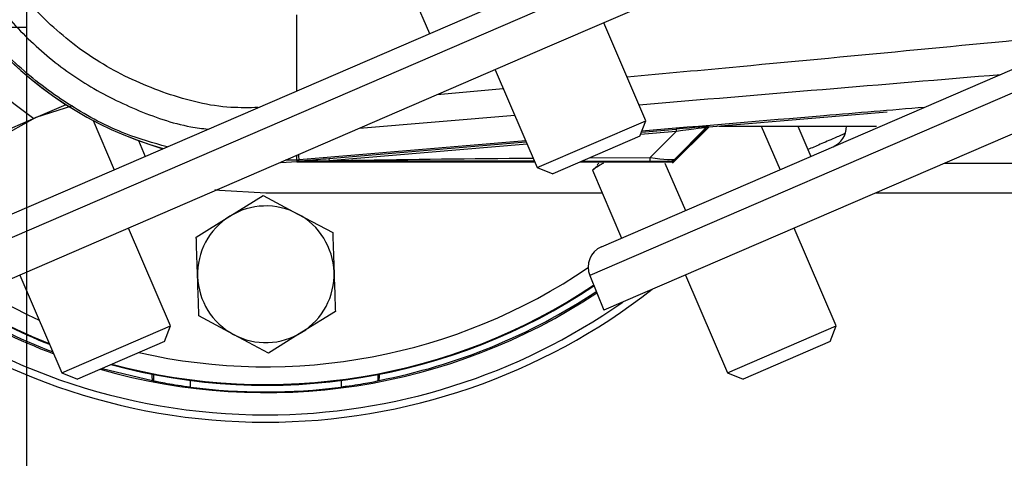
# Model space of a CAD drawing. Header units: millimetres. Extents: x -21 to 722, y 0 to 346.
# Tile 3 of 14: x 5 to 51, y 176 to 196. Entities that reach past the tile are written whole.
import ezdxf

# ---------------------------------------------------------------- set-up
doc = ezdxf.new("R2010")
doc.units = ezdxf.units.MM
doc.layers.add('CARTIGLIO', color=140, linetype='Continuous')

msp = doc.modelspace()

# ---------------------------------------------------------------- linework, layer by layer
at = {"color": 7, "linetype": 'Continuous', "lineweight": 25}
for p, q in [((87.7633, 208.9365), (31.3341, 184.5828)), ((52.5999, 207.1047), (0.4149, 184.5828)), ((53.3014, 205.517), (29.4631, 195.2289)), ((22.5369, 198.965), (23.8946, 195.8191)), ((0.9598, 185.9209), (28.374, 197.7523)), ((31.8789, 185.9209), (59.2931, 197.7523)), ((17.7262, 193.1569), (17.7262, 196.6976)), ((33.9467, 191.7758), (31.9864, 196.3179)), ((29.4631, 195.2289), (1.0749, 182.9772)), ((60.3822, 195.2289), (31.994, 182.9772)), ((26.9397, 194.1399), (28.8999, 189.5978)), ((27.3187, 193.2616), (24.2436, 192.9763)), ((5.6047, 191.9167), (7.0121, 192.5241)), ((7.3069, 192.4588), (5.6047, 191.9167)), ((45.1459, 192.1738), (36.8672, 191.4758)), ((1.9269, 190.3295), (5.6047, 191.9167)), ((5.6047, 191.9167), (3.5013, 190.7497)), ((8.2674, 191.7878), (9.2545, 189.5007)), ((20.6401, 191.4211), (27.8509, 192.0285)), ((28.8999, 189.5978), (33.9467, 191.7758)), ((33.6598, 191.0534), (33.9467, 191.7758)), ((35.3567, 191.2775), (33.6932, 191.1373)), ((33.7363, 191.2459), (35.3479, 191.3818)), ((34.1488, 190.0618), (35.3567, 191.2775)), ((35.186, 189.7987), (36.8626, 191.4753)), ((35.2069, 189.8843), (36.7388, 191.4161)), ((36.7279, 191.4395), (35.2785, 189.9807)), ((35.3479, 191.3818), (35.3567, 191.2775)), ((36.7388, 191.4161), (36.7279, 191.4395)), ((36.8564, 191.4991), (36.8672, 191.4758)), ((37.35, 191.5165), (44.6476, 191.5165)), ((39.3036, 191.5165), (40.1736, 189.5007)), ((41.0062, 191.5165), (41.6089, 190.1201)), ((10.3749, 190.8497), (10.6897, 190.1201)), ((28.3645, 190.8384), (17.8388, 189.9519)), ((19.2237, 190.0222), (28.3834, 190.7945)), ((33.6598, 191.0534), (29.6224, 189.3109)), ((28.4271, 190.6932), (19.2325, 189.918)), ((17.734, 189.8625), (16.9857, 189.8158)), ((17.7273, 189.9425), (17.2052, 189.9387)), ((17.8388, 189.9519), (17.7273, 189.9425)), ((17.7273, 189.9425), (17.734, 189.8625)), ((17.7373, 189.8627), (17.734, 189.8625)), ((17.7373, 189.8627), (17.7706, 189.899)), ((17.7702, 189.8954), (17.7373, 189.8625)), ((17.7373, 189.8627), (17.7373, 189.8625)), ((17.7373, 189.8625), (28.7857, 189.8625)), ((17.7702, 189.8954), (17.7706, 189.899)), ((19.2237, 190.0222), (19.2325, 189.918)), ((30.9005, 189.8625), (35.1543, 189.8625)), ((34.1346, 189.8869), (30.9606, 189.8884)), ((31.3292, 190.0475), (34.1488, 190.0618)), ((31.759, 189.7987), (31.6838, 189.7278)), ((34.8309, 189.7987), (35.7782, 187.6037)), ((47.8001, 189.7987), (59.7323, 189.7987)), ((28.8999, 189.5978), (29.6224, 189.3109)), ((31.4603, 189.4721), (31.7185, 189.691)), ((31.4603, 189.4721), (32.818, 186.3262)), ((16.291, 188.4246), (31.9124, 188.4246)), ((44.616, 188.4246), (703.3824, 188.4246)), ((14.6154, 187.3379), (16.1698, 188.3053)), ((16.1698, 188.3053), (17.7848, 187.4429)), ((13.0609, 186.3704), (14.6154, 187.3379)), ((17.7848, 187.4429), (19.3999, 186.5804)), ((11.867, 182.2467), (9.9068, 186.7888)), ((42.7862, 182.2467), (40.8259, 186.7888)), ((4.86, 184.6107), (6.8203, 180.0686)), ((31.3341, 184.5828), (31.994, 182.9772)), ((35.7791, 184.6107), (37.7394, 180.0686)), ((14.7972, 181.8482), (13.1822, 182.7107)), ((19.5211, 182.9207), (17.9667, 181.9532)), ((6.8203, 180.0686), (11.867, 182.2467)), ((11.5802, 181.5242), (11.867, 182.2467)), ((37.7394, 180.0686), (42.7862, 182.2467)), ((42.4993, 181.5242), (42.7862, 182.2467)), ((16.4122, 180.9858), (14.7972, 181.8482)), ((17.9667, 181.9532), (16.4122, 180.9858)), ((11.5802, 181.5242), (7.5428, 179.7818)), ((42.4993, 181.5242), (38.4619, 179.7818)), ((8.6929, 180.2782), (11.0314, 179.7209)), ((6.8203, 180.0686), (7.5428, 179.7818)), ((11.0743, 179.992), (11.0743, 179.6908)), ((21.5077, 179.6908), (21.5077, 179.992)), ((37.7394, 180.0686), (38.4619, 179.7818)), ((12.7918, 179.403), (12.7918, 179.716)), ((19.7903, 179.716), (19.7903, 179.403))]:
    msp.add_line(p, q, dxfattribs=at)
at = {"color": 7, "linetype": 'Continuous', "lineweight": 25, "flags": 128}
for points in [[(17.7702, 189.8954), (18.5891, 189.9081), (19.2325, 189.918)], [(13.9302, 188.5754), (14.1373, 188.55), (16.291, 188.4246)], [(3.0967, 183.8498), (5.2304, 182.7567), (5.7619, 182.5209)]]:
    msp.add_lwpolyline(points, dxfattribs=at)
at = {"color": 7, "linetype": 'Continuous', "lineweight": 25}
for centre, radius, start, end in [((16.291, 206.976), 17.1773, 186.59086, 253.85541), ((16.291, 206.976), 17.1743, 186.58785, 253.86755), ((16.291, 206.976), 18.5515, 196.5241, 234.47882), ((16.291, 206.976), 29.1984, 193.58086, 270), ((16.291, 206.976), 28.8578, 193.4645, 270), ((36.8737, 191.2937), 0.2061, 94.82136, 134.99836), ((42.2277, 191.5097), 1.0306, 293.34399, 0.37396), ((223.4584, 207.5166), 206.4804, 184.823016, 184.882523), ((-69.8864, 182.8054), 88.0158, 4.657256, 4.821376), ((33.4159, 190.0333), 0.7334, 348.48217, 2.22881), ((16.291, 184.6456), 3.1712, 61.8972, 121.8972), ((16.291, 184.6456), 3.1712, 121.8972, 181.8972), ((16.291, 184.6456), 3.1712, 1.8972, 61.8972), ((32.2873, 184.9746), 1.0306, 113.34399, 202.34399), ((16.291, 206.976), 26.6254, 257.20239, 304.20035), ((16.291, 184.6456), 3.1712, 181.8972, 241.8972), ((16.291, 184.6456), 3.1712, 301.8972, 1.8972), ((16.291, 206.976), 27.4837, 254.81974, 303.67614), ((16.291, 206.976), 27.4837, 254.81974, 303.67614), ((16.291, 206.976), 27.4498, 254.90853, 303.6903), ((16.291, 206.976), 29.1984, 270, 307.9352), ((16.291, 206.976), 27.758, 280.9224, 303.56268), ((16.291, 206.976), 27.4837, 238.95961, 248.56856), ((16.291, 206.976), 27.4837, 238.95961, 248.56856), ((16.291, 206.976), 27.4498, 239.01022, 248.49845), ((16.291, 206.976), 27.8271, 253.93983, 303.53444), ((16.291, 206.976), 27.8271, 238.45457, 249.26609), ((16.291, 206.976), 27.758, 238.55497, 249.12774), ((16.291, 206.976), 28.8578, 270, 305.05943), ((16.291, 184.6456), 3.1712, 241.8972, 301.8972), ((16.291, 206.976), 27.7942, 262.76737, 277.23263)]:
    msp.add_arc(centre, radius, start, end, dxfattribs=at)
for centre, major_axis, ratio, start_param, end_param in [((34.4183, 191.2874), (2.4381, 0.2117), 0.0060141, 0.0021827, 1.1790696), ((34.4356, 191.082), (2.2927, 0.3588), 0.0239119, 6.2599246, 7.4368114), ((36.8845, 191.2704), (-0.0868, 0.187), 0.9999568, 5.9325602, 6.6338104), ((33.5793, 189.8767), (1.4562, 0.0034), 0.0065928, 0.0027131, 1.1795999), ((33.5793, 190.2203), (1.7014, -0.236), 0.0487304, 5.0604057, 6.2372925), ((36.5468, 206.976), (40.5147, 0), 0.8660474, 4.0311182, 4.0324795), ((-3.9648, 206.976), (40.5147, 0), 0.8660474, 5.3922984, 5.3936598)]:
    msp.add_ellipse(centre, major_axis=major_axis, ratio=ratio, start_param=start_param, end_param=end_param, dxfattribs=at)
for points, knots in [([(15.937, 192.3847), (15.5151, 192.3769), (14.0711, 192.35), (11.6531, 192.9609), (8.8538, 194.2078), (6.367, 196.0206), (4.3156, 198.316), (2.7954, 200.9828), (1.8758, 203.6186), (1.761, 205.3591), (1.7137, 206.0775)], [0, 0, 0, 0, 0.0581055, 0.1988674, 0.3387873, 0.4794413, 0.6198577, 0.7600964, 0.9009785, 1, 1, 1, 1]), ([(0.5451, 205.5732), (0.5711, 205.1518), (0.6522, 203.8401), (1.263, 201.7009), (2.3466, 199.251), (3.8429, 197.0174), (5.6934, 195.0738), (7.8391, 193.4532), (10.234, 192.2536), (12.1895, 191.5641), (13.3426, 191.4156), (13.6111, 191.381)], [0, 0, 0, 0, 0.0608435, 0.1894215, 0.3180009, 0.4465789, 0.5751728, 0.7037647, 0.8323581, 0.9609527, 1, 1, 1, 1]), ([(11.7107, 190.5607), (11.0643, 190.7445), (9.4929, 191.1913), (7.1886, 192.4219), (4.8716, 194.1475), (2.8794, 196.2471), (1.2655, 198.6521), (0.1032, 201.2928), (-0.5333, 203.4647), (-0.6187, 204.7426), (-0.64, 205.0617)], [0, 0, 0, 0, 0.0993711, 0.2415911, 0.3838095, 0.526028, 0.668246, 0.8104641, 0.952659, 1, 1, 1, 1]), ([(54.7967, 195.8586), (49.3015, 195.3268), (42.0676, 194.6267), (34.8177, 193.9567), (33.075, 193.7956)], [0, 0, 0, 0, 0.7596361, 1, 1, 1, 1]), ([(33.628, 192.5144), (36.4703, 192.7534), (42.0724, 193.2245), (47.6675, 193.6935), (50.4239, 193.9245)], [0, 0, 0, 0, 0.5073587, 1, 1, 1, 1]), ([(46.877, 192.3938), (45.3191, 192.2632), (40.9479, 191.8967), (36.5712, 191.5286), (33.7545, 191.2917)], [0, 0, 0, 0, 0.35641913, 1, 1, 1, 1]), ([(43.1873, 191.1755), (43.0272, 191.1064), (42.6404, 190.9395), (42.0138, 190.6691), (41.6525, 190.5131), (41.4727, 190.4356)], [0, 0, 0, 0, 0.2620357, 0.6328895, 1, 1, 1, 1]), ([(28.774, 189.8895), (27.5055, 189.8901), (23.836, 189.8919), (20.1694, 189.894), (17.7702, 189.8954)], [0, 0, 0, 0, 0.3456858, 1, 1, 1, 1]), ([(17.7706, 189.899), (17.7798, 189.8998), (17.8037, 189.9018), (17.8499, 189.9058), (17.9195, 189.9118), (18.0234, 189.9206), (18.1782, 189.9338), (18.4091, 189.9534), (18.7656, 189.9836), (19.0491, 190.0075), (19.2237, 190.0222)], [0, 0, 0, 0, 0.0199034, 0.0510155, 0.0969562, 0.1650388, 0.266176, 0.4166536, 0.6407761, 1, 1, 1, 1]), ([(19.2325, 189.918), (22.0173, 189.9648), (25.1772, 190.0179), (28.3365, 190.0324), (28.7116, 190.0342)], [0, 0, 0, 0, 0.88128715, 1, 1, 1, 1]), ([(31.9753, 189.7987), (31.822, 189.7163), (31.6434, 189.6202), (31.483, 189.4905), (31.4603, 189.4721)], [0, 0, 0, 0, 0.858351, 1, 1, 1, 1]), ([(35.0355, 189.8801), (35.0866, 189.886), (35.1777, 189.8966), (35.2477, 189.955), (35.2785, 189.9807)], [0, 0, 0, 0, 0.56, 1, 1, 1, 1]), ([(35.1543, 189.8625), (35.1198, 189.8658), (35.0582, 189.8716), (35.0425, 189.8775), (35.0355, 189.8801)], [0, 0, 0, 0, 0.560586, 1, 1, 1, 1]), ([(35.1543, 189.8625), (35.1605, 189.8629), (35.1751, 189.864), (35.1934, 189.8722), (35.2033, 189.881), (35.2069, 189.8843)], [0, 0, 0, 0, 0.31939567, 0.74819126, 1, 1, 1, 1]), ([(35.2785, 189.9807), (35.2733, 189.9709), (35.2641, 189.9534), (35.2244, 189.9054), (35.2069, 189.8843)], [0, 0, 0, 0, 0.5593923, 1, 1, 1, 1]), ([(13.1216, 184.5406), (13.1023, 185.1216), (13.082, 185.7352), (13.062, 186.3385), (13.0609, 186.3704)], [0, 0, 0, 0, 0.9470257, 1, 1, 1, 1]), ([(19.3999, 186.5804), (19.4009, 186.5485), (19.4209, 185.9452), (19.4412, 185.3316), (19.4605, 184.7505)], [0, 0, 0, 0, 0.0529743, 1, 1, 1, 1]), ([(13.1822, 182.7107), (13.178, 182.8352), (13.158, 183.4394), (13.1377, 184.0533), (13.1216, 184.5406)], [0, 0, 0, 0, 0.2061857, 1, 1, 1, 1]), ([(19.4605, 184.7505), (19.4766, 184.2632), (19.4969, 183.6494), (19.517, 183.0452), (19.5211, 182.9207)], [0, 0, 0, 0, 0.7938143, 1, 1, 1, 1]), ([(11.0314, 179.7209), (11.0267, 179.7381), (11.0202, 179.7614), (11.0148, 179.955), (11.0134, 180.0058)], [0, 0, 0, 0, 0.73775452, 1, 1, 1, 1]), ([(21.5506, 179.7209), (21.5553, 179.7397), (21.5621, 179.7668), (21.5678, 179.9737), (21.5695, 180.0362)], [0, 0, 0, 0, 0.69819957, 1, 1, 1, 1]), ([(12.7918, 179.403), (12.5969, 179.4292), (12.207, 179.4815), (11.6894, 179.5674), (11.3005, 179.64), (11.1052, 179.6812), (11.0825, 179.6883), (11.0743, 179.6908)], [0, 0, 0, 0, 0.2196806, 0.4393367, 0.6592967, 0.8772317, 1, 1, 1, 1]), ([(21.5077, 179.6908), (21.4858, 179.6849), (21.4418, 179.673), (21.1434, 179.6132), (20.7083, 179.5357), (20.2292, 179.4607), (19.9129, 179.4191), (19.7903, 179.403)], [0, 0, 0, 0, 0.2134791, 0.4268754, 0.6424954, 0.8613426, 1, 1, 1, 1])]:
    msp.add_open_spline(points, degree=3, knots=knots, dxfattribs=at)
at = {"layer": 'CARTIGLIO', "linetype": 'Continuous'}
for p, q in [((5.1801, 291.8226), (5.1801, 5.171)), ((5.1801, 196.0996), (0.0059, 196.0996))]:
    msp.add_line(p, q, dxfattribs=at)

doc.saveas('drawing.dxf')
